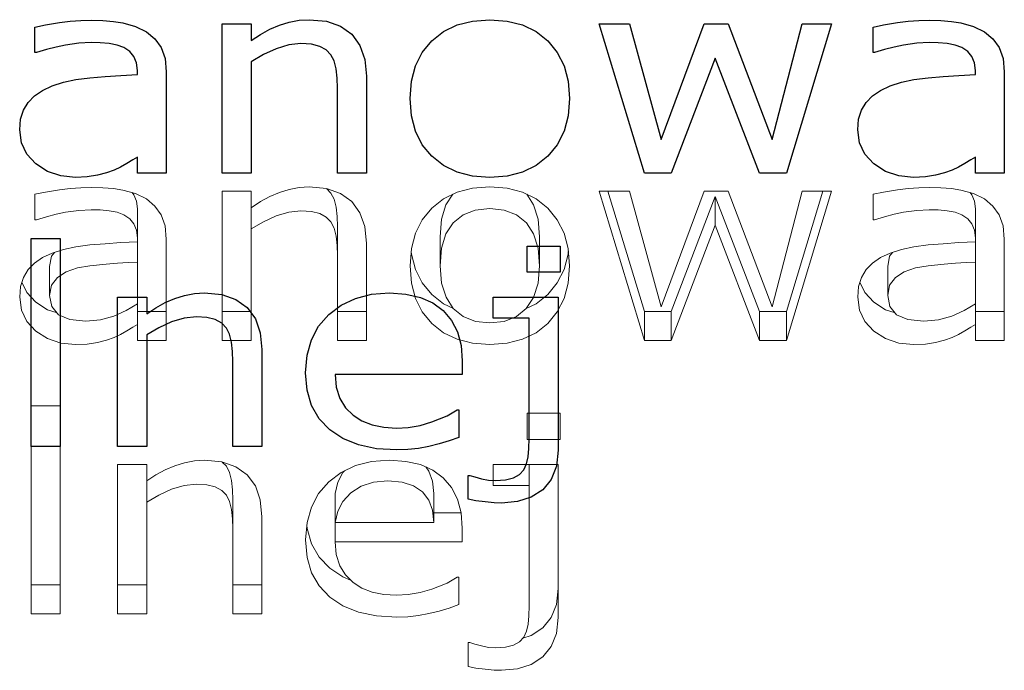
# Model space of a CAD drawing. Header units: millimetres. Extents: x 64850 to 1408875, y -594029 to 57306.
# Tile 6 of 58: x 82642 to 82716, y 51677 to 51725. Entities that reach past the tile are written whole.
import ezdxf

# ---------------------------------------------------------------- set-up
doc = ezdxf.new("R2010")
doc.units = ezdxf.units.MM
doc.header["$MEASUREMENT"] = 0
doc.layers.add('2D - Ogólne_Nr_pióra__21', color=7, linetype='Continuous', lineweight=25)
doc.layers.add('Konstrukcja - Dachy_Nr_pióra__1', color=7, linetype='Continuous', lineweight=13)
doc.layers.add('Konstrukcja - Dachy', color=7, linetype='Continuous')

# ---------------------------------------------------------------- blocks, each defined once
blk = doc.blocks.new('Dach_1_1', base_point=(82266.129, 51893.745))
at = {"layer": 'Konstrukcja - Dachy_Nr_pióra__1', "color": 7, "linetype": 'Continuous', "lineweight": 13, "flags": 128}
for points in [[(82653.072, 51701.434), (82653.072, 51709.009), (82652.977, 51710), (82652.691, 51710.817), (82652.224, 51711.479), (82651.584, 51712.007), (82650.777, 51712.408), (82649.836, 51712.671), (82649.123, 51712.779), (82648.333, 51712.844), (82647.464, 51712.866), (82646.683, 51712.846), (82645.895, 51712.786), (82645.099, 51712.686), (82644.04, 51712.514), (82643.264, 51712.356)], [(82650.914, 51711.264), (82650.849, 51711.848), (82650.655, 51712.323), (82650.524, 51712.479)], [(82657.249, 51712.596), (82657.249, 51701.434)], [(82659.419, 51712.596), (82657.249, 51712.596)], [(82668.027, 51701.434), (82668.027, 51708.679), (82667.905, 51709.938), (82667.539, 51710.984), (82666.93, 51711.817), (82666.089, 51712.422), (82665.028, 51712.785), (82663.746, 51712.906), (82662.991, 51712.86), (82662.248, 51712.724), (82661.519, 51712.496), (82660.803, 51712.188), (82660.103, 51711.808), (82659.419, 51711.357)], [(82659.419, 51711.357), (82659.419, 51712.596)], [(82665.857, 51709.955), (82665.831, 51710.7), (82665.753, 51711.399), (82665.606, 51711.999), (82665.373, 51712.453), (82665.066, 51712.772)], [(82685.404, 51712.596), (82688.797, 51701.434)], [(82687.666, 51712.596), (82685.404, 51712.596)], [(82688.797, 51703.599), (82686.062, 51712.596)], [(82690.031, 51703.952), (82687.666, 51712.596)], [(82693.251, 51712.596), (82690.031, 51703.952)], [(82695.039, 51712.596), (82693.251, 51712.596)], [(82698.339, 51703.952), (82695.039, 51712.596)], [(82700.578, 51712.596), (82698.339, 51703.952)], [(82699.401, 51701.434), (82702.759, 51712.596)], [(82702.108, 51712.596), (82699.401, 51703.599)], [(82702.759, 51712.596), (82700.578, 51712.596)], [(82715.671, 51701.434), (82715.671, 51709.009), (82715.576, 51710), (82715.29, 51710.817), (82714.823, 51711.479), (82714.182, 51712.007), (82713.376, 51712.408), (82712.434, 51712.671), (82711.722, 51712.779), (82710.932, 51712.844), (82710.063, 51712.866), (82709.282, 51712.846), (82708.494, 51712.786), (82707.697, 51712.686), (82706.639, 51712.514), (82705.863, 51712.356)], [(82713.513, 51711.264), (82713.448, 51711.848), (82713.253, 51712.323), (82713.122, 51712.479)], [(82643.264, 51712.356), (82643.264, 51710.448)], [(82674.479, 51712.357), (82673.964, 51711.571), (82673.639, 51710.497), (82673.531, 51709.175)], [(82680.95, 51709.175), (82680.841, 51710.497), (82680.514, 51711.571), (82679.996, 51712.357)], [(82694.082, 51712.203), (82690.793, 51703.599)], [(82694.082, 51710.038), (82694.082, 51712.203)], [(82697.393, 51703.599), (82694.082, 51712.203)], [(82705.863, 51712.356), (82705.863, 51710.448)], [(82643.264, 51710.448), (82643.379, 51710.448), (82644.118, 51710.675), (82644.841, 51710.863), (82645.549, 51711.012), (82646.55, 51711.158), (82647.453, 51711.207), (82648.142, 51711.187), (82648.803, 51711.127), (82649.403, 51711.01), (82649.911, 51710.817), (82650.339, 51710.533), (82650.655, 51710.158), (82650.849, 51709.683), (82650.914, 51709.099), (82650.914, 51708.809)], [(82650.914, 51709.099), (82650.914, 51711.264)], [(82659.419, 51709.768), (82659.419, 51711.357)], [(82659.419, 51709.768), (82660.327, 51710.305), (82661.276, 51710.737), (82662.225, 51711.022), (82663.134, 51711.117), (82663.919, 51711.066), (82664.542, 51710.912), (82665.021, 51710.654), (82665.373, 51710.288), (82665.606, 51709.834), (82665.753, 51709.233), (82665.831, 51708.535), (82665.857, 51707.789), (82665.857, 51701.434)], [(82705.863, 51710.448), (82705.978, 51710.448), (82706.717, 51710.675), (82707.44, 51710.863), (82708.147, 51711.012), (82709.148, 51711.158), (82710.051, 51711.207), (82710.741, 51711.187), (82711.401, 51711.127), (82712.001, 51711.01), (82712.509, 51710.817), (82712.938, 51710.533), (82713.253, 51710.158), (82713.448, 51709.683), (82713.513, 51709.099), (82713.513, 51708.809)], [(82713.513, 51709.099), (82713.513, 51711.264)], [(82659.419, 51701.434), (82659.419, 51709.768)], [(82665.857, 51707.789), (82665.857, 51709.955)], [(82690.793, 51701.434), (82694.082, 51710.038)], [(82694.082, 51710.038), (82697.393, 51701.434)], [(82650.914, 51708.809), (82649.68, 51708.747), (82648.499, 51708.667), (82647.372, 51708.569), (82646.324, 51708.43), (82645.382, 51708.227), (82644.545, 51707.959), (82643.828, 51707.622), (82643.229, 51707.211), (82642.751, 51706.725), (82642.401, 51706.148), (82642.192, 51705.464), (82642.122, 51704.672), (82642.256, 51703.7), (82642.66, 51702.851), (82643.333, 51702.123), (82644.2, 51701.568), (82645.185, 51701.235), (82646.287, 51701.124), (82647.173, 51701.163), (82647.937, 51701.279), (82648.601, 51701.453), (82649.184, 51701.664), (82649.652, 51701.875), (82650.136, 51702.148), (82650.575, 51702.419), (82650.914, 51702.623)], [(82650.914, 51707.29), (82650.914, 51708.809)], [(82673.531, 51707.01), (82673.531, 51709.175)], [(82680.95, 51707.01), (82680.95, 51709.175)], [(82713.513, 51708.809), (82712.278, 51708.747), (82711.098, 51708.667), (82709.971, 51708.569), (82708.923, 51708.43), (82707.981, 51708.227), (82707.144, 51707.959), (82706.426, 51707.622), (82705.828, 51707.211), (82705.349, 51706.725), (82705, 51706.148), (82704.79, 51705.464), (82704.72, 51704.672), (82704.855, 51703.7), (82705.259, 51702.851), (82705.932, 51702.123), (82706.799, 51701.568), (82707.783, 51701.235), (82708.886, 51701.124), (82709.772, 51701.163), (82710.536, 51701.279), (82711.2, 51701.453), (82711.782, 51701.664), (82712.251, 51701.875), (82712.734, 51702.148), (82713.174, 51702.419), (82713.513, 51702.623)], [(82713.513, 51707.29), (82713.513, 51708.809)], [(82644.724, 51708.017), (82644.505, 51707.725), (82644.36, 51706.967)], [(82674.532, 51703.811), (82673.777, 51704.177), (82672.902, 51704.868), (82672.198, 51705.729), (82671.695, 51706.734), (82671.393, 51707.883), (82671.376, 51708.093)], [(82683.104, 51708.093), (82683.088, 51707.883), (82682.785, 51706.734), (82682.28, 51705.729), (82681.573, 51704.868), (82680.697, 51704.177), (82679.966, 51703.822)], [(82707.322, 51708.017), (82707.103, 51707.725), (82706.959, 51706.967)], [(82644.528, 51703.961), (82644.36, 51704.802), (82644.505, 51705.56), (82644.937, 51706.136), (82645.604, 51706.557), (82646.449, 51706.85), (82647.373, 51707.018), (82648.578, 51707.14), (82649.435, 51707.201), (82650.214, 51707.251), (82650.914, 51707.29)], [(82650.914, 51707.29), (82650.914, 51704.182)], [(82707.126, 51703.961), (82706.959, 51704.802), (82707.103, 51705.56), (82707.536, 51706.136), (82708.202, 51706.557), (82709.048, 51706.85), (82709.972, 51707.018), (82711.176, 51707.14), (82712.034, 51707.201), (82712.812, 51707.251), (82713.513, 51707.29)], [(82713.513, 51707.29), (82713.513, 51704.182)], [(82644.36, 51704.802), (82644.36, 51706.967)], [(82706.959, 51704.802), (82706.959, 51706.967)], [(82644.919, 51703.49), (82644.2, 51703.733), (82643.333, 51704.289), (82642.66, 51705.016), (82642.292, 51705.791)], [(82707.518, 51703.49), (82706.799, 51703.733), (82705.932, 51704.289), (82705.259, 51705.016), (82704.89, 51705.791)], [(82645.03, 51703.358), (82644.528, 51703.961)], [(82650.914, 51704.182), (82650.072, 51703.681), (82649.16, 51703.258), (82648.165, 51702.969), (82647.072, 51702.873), (82645.875, 51702.994), (82645.03, 51703.358)], [(82650.914, 51702.623), (82650.914, 51704.182)], [(82653.072, 51703.599), (82650.914, 51703.599)], [(82659.419, 51703.599), (82657.249, 51703.599)], [(82665.857, 51701.434), (82665.857, 51703.599)], [(82668.027, 51703.599), (82665.857, 51703.599)], [(82688.797, 51701.434), (82688.797, 51703.599)], [(82690.793, 51703.599), (82688.797, 51703.599)], [(82690.793, 51701.434), (82690.793, 51703.599)], [(82697.393, 51701.434), (82697.393, 51703.599)], [(82699.401, 51703.599), (82697.393, 51703.599)], [(82699.401, 51701.434), (82699.401, 51703.599)], [(82707.628, 51703.358), (82707.126, 51703.961)], [(82713.513, 51704.182), (82712.671, 51703.681), (82711.759, 51703.258), (82710.764, 51702.969), (82709.671, 51702.873), (82708.473, 51702.994), (82707.628, 51703.358)], [(82713.513, 51702.623), (82713.513, 51704.182)], [(82715.671, 51703.599), (82713.513, 51703.599)], [(82650.914, 51702.623), (82650.914, 51701.434)], [(82713.513, 51702.623), (82713.513, 51701.434)], [(82650.914, 51701.434), (82653.072, 51701.434)], [(82657.249, 51701.434), (82659.419, 51701.434)], [(82665.857, 51701.434), (82668.027, 51701.434)], [(82688.797, 51701.434), (82690.793, 51701.434)], [(82697.393, 51701.434), (82699.401, 51701.434)], [(82713.513, 51701.434), (82715.671, 51701.434)], [(82642.976, 51696.559), (82642.976, 51681.01)], [(82645.145, 51696.559), (82642.976, 51696.559)], [(82645.145, 51681.01), (82645.145, 51696.559)], [(82680.039, 51695.99), (82680.039, 51694.041)], [(82682.485, 51695.99), (82680.039, 51695.99)], [(82682.485, 51694.041), (82682.485, 51695.99)], [(82680.039, 51694.041), (82682.485, 51694.041)], [(82649.437, 51692.173), (82649.437, 51681.01)], [(82651.607, 51692.173), (82649.437, 51692.173)], [(82660.215, 51681.01), (82660.215, 51688.255), (82660.093, 51689.514), (82659.728, 51690.56), (82659.119, 51691.393), (82658.278, 51691.998), (82657.216, 51692.361), (82655.934, 51692.482), (82655.179, 51692.437), (82654.436, 51692.3), (82653.707, 51692.073), (82652.991, 51691.764), (82652.291, 51691.384), (82651.607, 51690.933)], [(82651.607, 51690.933), (82651.607, 51692.173)], [(82658.045, 51689.531), (82658.019, 51690.277), (82657.942, 51690.975), (82657.794, 51691.576), (82657.561, 51692.029), (82657.254, 51692.348)], [(82675.181, 51686.397), (82675.181, 51687.416), (82675.092, 51688.561), (82674.827, 51689.567), (82674.386, 51690.434), (82673.767, 51691.163), (82672.986, 51691.74), (82672.055, 51692.153), (82670.975, 51692.4), (82669.746, 51692.482), (82668.406, 51692.382), (82667.203, 51692.08), (82666.136, 51691.577), (82665.205, 51690.873), (82664.451, 51689.998), (82663.912, 51688.982), (82663.588, 51687.825), (82663.48, 51686.526), (82663.593, 51685.221), (82663.93, 51684.074), (82664.493, 51683.085), (82665.28, 51682.254), (82666.268, 51681.596), (82667.432, 51681.127), (82668.772, 51680.845), (82670.288, 51680.751), (82671.114, 51680.78), (82671.914, 51680.87), (82672.688, 51681.02), (82673.445, 51681.215), (82674.191, 51681.438), (82674.927, 51681.69)], [(82673.069, 51690.001), (82672.968, 51690.912), (82672.682, 51691.675), (82672.449, 51691.978)], [(82675.619, 51677.063), (82676.189, 51676.953), (82676.883, 51676.863), (82677.565, 51676.803), (82678.1, 51676.783), (82679.305, 51676.894), (82680.336, 51677.227), (82681.193, 51677.783), (82681.834, 51678.555), (82682.218, 51679.541), (82682.346, 51680.741), (82682.346, 51692.173)], [(82677.489, 51692.173), (82677.489, 51690.594)], [(82682.346, 51692.173), (82677.489, 51692.173)], [(82680.177, 51690.594), (82680.177, 51692.173)], [(82666.38, 51691.692), (82666.266, 51691.568), (82665.876, 51690.832), (82665.684, 51690.001)], [(82651.607, 51689.345), (82651.607, 51690.933)], [(82651.607, 51689.345), (82652.515, 51689.882), (82653.464, 51690.314), (82654.414, 51690.599), (82655.322, 51690.694), (82656.107, 51690.642), (82656.73, 51690.489), (82657.209, 51690.23), (82657.561, 51689.864), (82657.794, 51689.411), (82657.942, 51688.81), (82658.019, 51688.112), (82658.045, 51687.366), (82658.045, 51681.01)], [(82665.684, 51687.836), (82665.876, 51688.667), (82666.266, 51689.403), (82666.855, 51690.044), (82667.623, 51690.538), (82668.548, 51690.835), (82669.631, 51690.933), (82670.686, 51690.843), (82671.546, 51690.574), (82672.209, 51690.124), (82672.682, 51689.51), (82672.968, 51688.747), (82673.069, 51687.836)], [(82680.177, 51690.594), (82680.177, 51681.6), (82680.158, 51680.852), (82680.102, 51680.226), (82679.982, 51679.703), (82679.773, 51679.262), (82679.456, 51678.912), (82679.012, 51678.662), (82678.423, 51678.512), (82677.673, 51678.462), (82677.147, 51678.497), (82676.606, 51678.602), (82676.114, 51678.734), (82675.735, 51678.852), (82675.619, 51678.852)], [(82677.489, 51690.594), (82680.177, 51690.594)], [(82665.684, 51687.836), (82665.684, 51690.001)], [(82673.069, 51687.836), (82673.069, 51690.001)], [(82651.607, 51681.01), (82651.607, 51689.345)], [(82658.045, 51687.366), (82658.045, 51689.531)], [(82675.092, 51688.562), (82673.069, 51688.562)], [(82666.842, 51683.53), (82666.268, 51683.762), (82665.28, 51684.42), (82664.493, 51685.251), (82663.93, 51686.24), (82663.593, 51687.387), (82663.572, 51687.629)], [(82673.069, 51687.836), (82665.684, 51687.836)], [(82665.684, 51686.397), (82665.684, 51687.836)], [(82665.684, 51686.397), (82675.181, 51686.397)], [(82674.812, 51683.738), (82674.054, 51683.295), (82672.913, 51682.844), (82672.027, 51682.591), (82671.144, 51682.44), (82670.265, 51682.389), (82669.315, 51682.449), (82668.448, 51682.629), (82667.679, 51682.929), (82667.023, 51683.349), (82666.466, 51683.907), (82666.042, 51684.603), (82665.774, 51685.433), (82665.684, 51686.397)], [(82674.927, 51683.738), (82674.812, 51683.738)], [(82674.927, 51681.69), (82674.927, 51683.738)], [(82645.145, 51683.175), (82642.976, 51683.175)], [(82651.607, 51683.175), (82649.437, 51683.175)], [(82660.215, 51683.175), (82658.045, 51683.175)], [(82658.045, 51681.01), (82658.045, 51683.175)], [(82682.346, 51682.906), (82682.218, 51681.706), (82681.834, 51680.72), (82681.193, 51679.948), (82680.336, 51679.392), (82679.708, 51679.189)], [(82642.976, 51681.01), (82645.145, 51681.01)], [(82649.437, 51681.01), (82651.607, 51681.01)], [(82658.045, 51681.01), (82660.215, 51681.01)], [(82675.619, 51678.852), (82675.619, 51677.063)]]:
    blk.add_lwpolyline(points, dxfattribs=at)
for points in [[(82683.088, 51708.303), (82682.785, 51709.452), (82682.28, 51710.459), (82681.573, 51711.322), (82680.697, 51712.015), (82679.684, 51712.51), (82678.534, 51712.807), (82677.246, 51712.906), (82675.949, 51712.807), (82674.793, 51712.51), (82673.777, 51712.015), (82672.902, 51711.322), (82672.198, 51710.459), (82671.695, 51709.452), (82671.393, 51708.303), (82671.292, 51707.01), (82671.393, 51705.718), (82671.695, 51704.569), (82672.198, 51703.564), (82672.902, 51702.703), (82673.777, 51702.012), (82674.793, 51701.519), (82675.949, 51701.223), (82677.246, 51701.124), (82678.534, 51701.223), (82679.684, 51701.519), (82680.697, 51702.012), (82681.573, 51702.703), (82682.28, 51703.564), (82682.785, 51704.569), (82683.088, 51705.718), (82683.189, 51707.01)], [(82680.841, 51705.714), (82680.512, 51704.649), (82679.964, 51703.817), (82679.223, 51703.22), (82678.317, 51702.862), (82677.246, 51702.743), (82676.163, 51702.863), (82675.251, 51703.225), (82674.512, 51703.827), (82673.967, 51704.663), (82673.64, 51705.724), (82673.531, 51707.01), (82673.639, 51708.332), (82673.964, 51709.406), (82674.506, 51710.233), (82675.244, 51710.818), (82676.157, 51711.17), (82677.246, 51711.287), (82678.323, 51711.17), (82679.231, 51710.818), (82679.969, 51710.233), (82680.514, 51709.406), (82680.841, 51708.332), (82680.95, 51707.01)]]:
    blk.add_lwpolyline(points, close=True, dxfattribs=at)

msp = doc.modelspace()

# ---------------------------------------------------------------- linework, layer by layer
at = {"layer": '2D - Ogólne_Nr_pióra__21', "color": 7, "linetype": 'Continuous', "lineweight": 25, "flags": 128}
for points in [[(82642.122, 51717.172), (82642.192, 51717.964), (82642.401, 51718.648), (82642.751, 51719.225), (82643.229, 51719.711), (82643.828, 51720.122), (82644.545, 51720.459), (82645.382, 51720.727), (82646.324, 51720.93), (82647.372, 51721.069), (82648.499, 51721.167), (82649.68, 51721.247), (82650.914, 51721.309), (82650.914, 51721.599), (82650.85, 51722.183), (82650.655, 51722.658), (82650.339, 51723.033), (82649.911, 51723.317), (82649.403, 51723.51), (82648.8, 51723.627), (82648.142, 51723.687), (82647.453, 51723.707), (82646.55, 51723.658), (82645.549, 51723.512), (82644.841, 51723.363), (82644.118, 51723.175), (82643.38, 51722.948), (82643.264, 51722.948), (82643.264, 51724.856), (82644.04, 51725.014), (82645.099, 51725.186), (82645.895, 51725.286), (82646.683, 51725.346), (82647.464, 51725.366), (82648.333, 51725.344), (82649.123, 51725.279), (82649.835, 51725.171), (82650.777, 51724.907), (82651.584, 51724.507), (82652.224, 51723.979), (82652.691, 51723.317), (82652.977, 51722.5), (82653.072, 51721.509), (82653.072, 51713.934), (82650.914, 51713.934), (82650.914, 51715.123), (82650.575, 51714.92), (82650.136, 51714.648), (82649.652, 51714.375), (82649.184, 51714.164), (82648.601, 51713.953), (82647.937, 51713.779), (82647.173, 51713.663), (82646.287, 51713.624), (82645.185, 51713.735), (82644.2, 51714.068), (82643.333, 51714.623), (82642.66, 51715.351), (82642.256, 51716.2)], [(82657.249, 51725.096), (82659.419, 51725.096), (82659.419, 51723.857), (82660.103, 51724.308), (82660.803, 51724.687), (82661.519, 51724.996), (82662.248, 51725.224), (82662.991, 51725.36), (82663.746, 51725.406), (82665.028, 51725.285), (82666.089, 51724.922), (82666.93, 51724.317), (82667.539, 51723.484), (82667.905, 51722.438), (82668.027, 51721.179), (82668.027, 51713.934), (82665.857, 51713.934), (82665.857, 51720.289), (82665.831, 51721.035), (82665.753, 51721.733), (82665.606, 51722.334), (82665.373, 51722.788), (82665.021, 51723.154), (82664.542, 51723.412), (82663.919, 51723.566), (82663.134, 51723.617), (82662.225, 51723.522), (82661.276, 51723.237), (82660.327, 51722.805), (82659.419, 51722.268), (82659.419, 51713.934), (82657.249, 51713.934)], [(82671.292, 51719.51), (82671.393, 51720.803), (82671.695, 51721.952), (82672.198, 51722.959), (82672.902, 51723.822), (82673.777, 51724.515), (82674.793, 51725.01), (82675.949, 51725.307), (82677.246, 51725.406), (82678.534, 51725.307), (82679.684, 51725.01), (82680.697, 51724.515), (82681.573, 51723.822), (82682.28, 51722.959), (82682.785, 51721.952), (82683.088, 51720.803), (82683.189, 51719.51), (82683.088, 51718.218), (82682.785, 51717.069), (82682.28, 51716.064), (82681.573, 51715.203), (82680.697, 51714.512), (82679.684, 51714.019), (82678.534, 51713.723), (82677.246, 51713.624), (82675.949, 51713.723), (82674.793, 51714.019), (82673.777, 51714.512), (82672.902, 51715.203), (82672.198, 51716.064), (82671.695, 51717.069), (82671.393, 51718.218)], [(82688.797, 51713.934), (82685.404, 51725.096), (82687.666, 51725.096), (82690.031, 51716.452), (82693.251, 51725.096), (82695.039, 51725.096), (82698.339, 51716.452), (82700.578, 51725.096), (82702.759, 51725.096), (82699.401, 51713.934), (82697.393, 51713.934), (82694.082, 51722.538), (82690.793, 51713.934)], [(82704.855, 51716.2), (82704.72, 51717.172), (82704.79, 51717.964), (82705, 51718.648), (82705.349, 51719.225), (82705.828, 51719.711), (82706.426, 51720.122), (82707.144, 51720.459), (82707.981, 51720.727), (82708.923, 51720.93), (82709.971, 51721.069), (82711.098, 51721.167), (82712.278, 51721.247), (82713.513, 51721.309), (82713.513, 51721.599), (82713.448, 51722.183), (82713.253, 51722.658), (82712.938, 51723.033), (82712.509, 51723.317), (82712.001, 51723.51), (82711.401, 51723.627), (82710.741, 51723.687), (82710.051, 51723.707), (82709.148, 51723.658), (82708.147, 51723.512), (82707.44, 51723.363), (82706.717, 51723.175), (82705.978, 51722.948), (82705.863, 51722.948), (82705.863, 51724.856), (82706.639, 51725.014), (82707.697, 51725.186), (82708.494, 51725.286), (82709.282, 51725.346), (82710.063, 51725.366), (82710.932, 51725.344), (82711.722, 51725.279), (82712.434, 51725.171), (82713.376, 51724.907), (82714.182, 51724.507), (82714.823, 51723.979), (82715.29, 51723.317), (82715.576, 51722.5), (82715.671, 51721.509), (82715.671, 51713.934), (82713.513, 51713.934), (82713.513, 51715.123), (82713.174, 51714.92), (82712.734, 51714.648), (82712.251, 51714.375), (82711.782, 51714.164), (82711.2, 51713.953), (82710.536, 51713.779), (82709.772, 51713.663), (82708.886, 51713.624), (82707.783, 51713.735), (82706.799, 51714.068), (82705.932, 51714.623), (82705.259, 51715.351)], [(82642.976, 51693.51), (82642.976, 51709.059), (82645.145, 51709.059), (82645.145, 51693.51)], [(82680.039, 51708.49), (82682.485, 51708.49), (82682.485, 51706.541), (82680.039, 51706.541)], [(82651.607, 51693.51), (82649.437, 51693.51), (82649.437, 51704.673), (82651.607, 51704.673), (82651.607, 51703.433), (82652.291, 51703.884), (82652.991, 51704.264), (82653.707, 51704.573), (82654.436, 51704.8), (82655.179, 51704.937), (82655.934, 51704.982), (82657.216, 51704.861), (82658.278, 51704.498), (82659.119, 51703.893), (82659.728, 51703.06), (82660.093, 51702.014), (82660.215, 51700.755), (82660.215, 51693.51), (82658.045, 51693.51), (82658.045, 51699.866), (82658.019, 51700.612), (82657.942, 51701.31), (82657.794, 51701.911), (82657.561, 51702.364), (82657.209, 51702.73), (82656.73, 51702.989), (82656.107, 51703.142), (82655.322, 51703.194), (82654.414, 51703.099), (82653.465, 51702.814), (82652.515, 51702.382), (82651.607, 51701.844)], [(82663.593, 51697.721), (82663.48, 51699.026), (82663.588, 51700.325), (82663.912, 51701.482), (82664.451, 51702.498), (82665.205, 51703.373), (82666.136, 51704.077), (82667.203, 51704.58), (82668.406, 51704.882), (82669.746, 51704.982), (82670.975, 51704.9), (82672.055, 51704.653), (82672.986, 51704.24), (82673.767, 51703.663), (82674.386, 51702.934), (82674.827, 51702.067), (82675.092, 51701.061), (82675.181, 51699.916), (82675.181, 51698.897), (82665.684, 51698.897), (82665.774, 51697.934), (82666.042, 51697.103), (82666.466, 51696.407), (82667.023, 51695.849), (82667.679, 51695.429), (82668.448, 51695.129), (82669.315, 51694.949), (82670.265, 51694.889), (82671.144, 51694.94), (82672.027, 51695.091), (82672.913, 51695.344), (82674.054, 51695.795), (82674.812, 51696.238), (82674.927, 51696.238), (82674.927, 51694.19), (82674.191, 51693.938), (82673.445, 51693.715), (82672.688, 51693.52), (82671.914, 51693.37), (82671.114, 51693.281), (82670.288, 51693.251), (82668.772, 51693.344), (82667.432, 51693.626), (82666.268, 51694.096), (82665.28, 51694.754), (82664.493, 51695.585), (82663.93, 51696.574)], [(82676.189, 51689.453), (82675.619, 51689.563), (82675.619, 51691.352), (82675.735, 51691.352), (82676.114, 51691.234), (82676.606, 51691.102), (82677.147, 51690.997), (82677.673, 51690.962), (82678.423, 51691.012), (82679.012, 51691.162), (82679.456, 51691.412), (82679.773, 51691.762), (82679.982, 51692.203), (82680.102, 51692.726), (82680.158, 51693.352), (82680.177, 51694.1), (82680.177, 51703.094), (82677.489, 51703.094), (82677.489, 51704.673), (82682.346, 51704.673), (82682.346, 51693.241), (82682.218, 51692.041), (82681.834, 51691.055), (82681.193, 51690.283), (82680.336, 51689.727), (82679.305, 51689.394), (82678.1, 51689.283), (82677.565, 51689.303), (82676.883, 51689.363)]]:
    msp.add_lwpolyline(points, close=True, dxfattribs=at)

# ---------------------------------------------------------------- block references
at = {"layer": 'Konstrukcja - Dachy', "color": 7, "linetype": 'Continuous', "lineweight": 13}
msp.add_blockref('Dach_1_1', (82266.129, 51893.745), dxfattribs=at)

doc.saveas('drawing.dxf')
